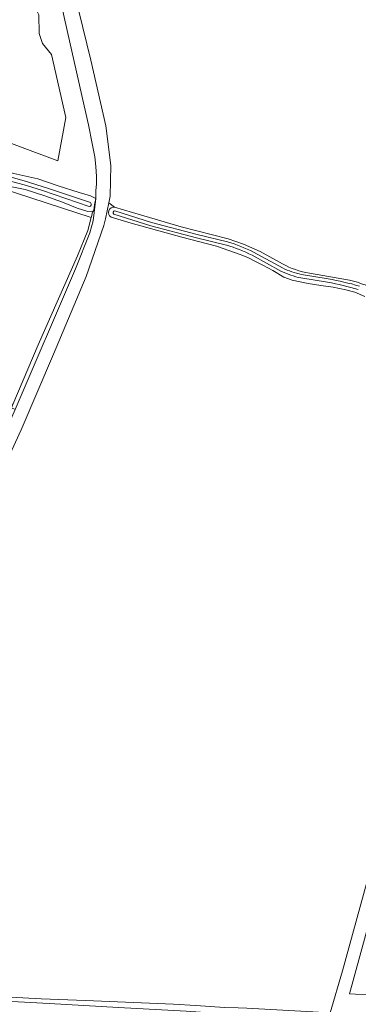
# Model space of a CAD drawing. Extents: x 199200 to 204075, y 460125 to 464703.
# Tile 83 of 174: x 201270 to 201359, y 463498 to 463757. Entities that reach past the tile are written whole.
import ezdxf

# ---------------------------------------------------------------- set-up
doc = ezdxf.new("R2010")
doc.units = 0
for name, color, linetype, lineweight in [('B-WE-GR-GRAS-GV', 60, 'Continuous', 13), ('B-WE-OG-WATER-GV', 130, 'Continuous', 18), ('B-WE-OG-WATER_MEER-GV', 140, 'Continuous', 18), ('B-WE-OG-WATER_SLOOT-GV', 120, 'Continuous', 18), ('B-WE-OG-WEG-GV', 7, 'Continuous', 18), ('B-WE-VH-VERHARDING_BEDRIJFSVLOERPLAAT-GV', 252, 'Continuous', 18), ('B-WE-VH-VERHARDING_OPEN-GV', 252, 'Continuous', 18)]:
    doc.layers.add(name, color=color, linetype=linetype, lineweight=lineweight)

msp = doc.modelspace()

# ---------------------------------------------------------------- linework, layer by layer
at = {"layer": 'B-WE-GR-GRAS-GV', "flags": 128}
for points in [[(201348.189, 463804.748), (201328.722, 463801.553), (201324.317, 463800.651), (201318.557, 463799.004), (201314.743, 463797.422), (201310.04, 463795.289), (201289.802, 463783.756), (201281.017, 463778.034), (201282.308, 463772.778), (201288.693, 463746.494), (201292.691, 463729.196), (201294.039, 463718.725), (201293.812, 463710.661), (201293.446, 463708.914), (201294.995, 463707.751), (201299.679, 463706.325), (201312.48, 463702.614), (201324.917, 463699.384), (201328.895, 463697.989), (201333.288, 463696.03), (201339.23, 463692.832)], [(201275.018, 463758.424), (201275.106, 463753.517), (201275.998, 463750.87), (201278.391, 463747.973), (201282.119, 463731.389), (201280.025, 463719.947), (201228.08, 463739.34), (201234.475, 463746.235), (201233.655, 463746.263), (201232.43, 463746.828), (201231.733, 463748.146), (201231.903, 463750.256), (201236.914, 463756.096), (201242.396, 463762.143)], [(201268.475, 463716.608), (201274.767, 463715.207), (201280.132, 463713.339), (201285.651, 463711.595), (201288.628, 463710.739), (201290.055, 463710.063), (201290.078, 463712.046), (201290.195, 463713.935), (201290.219, 463715.825), (201290.054, 463718.456), (201289.765, 463721.057), (201289.039, 463724.553), (201288.122, 463729.443), (201286.988, 463734.425), (201281.094, 463760.57)], [(201294.995, 463707.751), (201293.446, 463708.914), (201292.55, 463704.636), (201292.188, 463702.904), (201287.499, 463689.463), (201278.917, 463669.057), (201270.375, 463649.101), (201262.043, 463631.114), (201255.185, 463614.722)], [(201360.895, 463684.2), (201358.243, 463685.312), (201355.885, 463685.973), (201352.552, 463686.671), (201349.296, 463687.13), (201345.935, 463687.652), (201341.748, 463688.556), (201339.565, 463689.324), (201336.633, 463691.087), (201334.04, 463692.428), (201331.904, 463693.537), (201330.105, 463694.489), (201328.066, 463695.286), (201321.854, 463697.437), (201312.737, 463699.805), (201299.348, 463703.497), (201294.078, 463705.132)], [(201346.288, 463690.327), (201356.868, 463688.527)], [(201227.658, 463563.809), (201214.462, 463550.613), (201213.045, 463544.206), (201211.478, 463537.119), (201209.67, 463529.572), (201207.117, 463518.218), (201204.682, 463507.033), (201204.007, 463503.932), (201225.709, 463501.996), (201246.531, 463500.735), (201275.665, 463499.13), (201287.367, 463498.687), (201310.465, 463497.774), (201316.404, 463497.361), (201323.948, 463496.9), (201327.504, 463496.771), (201329.785, 463496.717), (201347.197, 463495.718), (201351.754, 463495.456), (201354.997, 463506.518), (201378.607, 463592.455), (201398.968, 463666.728), (201397.495, 463667.472)], [(201420.815, 463664.325), (201438.975, 463659.166), (201439.172, 463659.826), (201437.654, 463660.28), (201420.55, 463665.351), (201408.75, 463668.849), (201402.742, 463665.727), (201373.737, 463561.91), (201356.855, 463500.484), (201363.284, 463500.118)]]:
    msp.add_lwpolyline(points, dxfattribs=at)
for points in [[(201219.525, 463730.232), (201219.136, 463729.861), (201212.579, 463710.055), (201195.881, 463659.098), (201201.695, 463657.506), (201207.883, 463654.283), (201217.552, 463647.966), (201226.927, 463642.009), (201239.129, 463665.901), (201239.773, 463667.347), (201268.224, 463655.739), (201274.905, 463671.447), (201285.189, 463694.931), (201287.92, 463701.569), (201288.825, 463705.012), (201257.251, 463715.266)], [(201219.525, 463730.232), (201257.251, 463715.266), (201288.825, 463705.012), (201288.866, 463705.166), (201289.14, 463706.529), (201287.931, 463706.618), (201285.172, 463707.474), (201281.264, 463709.038), (201276.611, 463710.755), (201271.464, 463712.438), (201266.133, 463713.471), (201259.25, 463715.395), (201254.039, 463717.512), (201249.168, 463719.94), (201245.071, 463722.246), (201240.357, 463723.715), (201234.376, 463724.899), (201228.762, 463726.953), (201223.922, 463729.195), (201221.037, 463730.515), (201220.014, 463730.697)]]:
    msp.add_lwpolyline(points, close=True, dxfattribs=at)
at = {"layer": 'B-WE-GR-GRAS-GV'}
for points in [[(201294.078, 463705.132, -0.8459159), (201294.995, 463707.751)], [(201339.23, 463692.832, 0.0837457), (201346.288, 463690.327)], [(201356.868, 463688.527, -0.0430134), (201362.263, 463686.718)]]:
    msp.add_lwpolyline(points, format="xyb", dxfattribs=at)
at = {"layer": 'B-WE-OG-WATER-GV', "flags": 128}
for points in [[(201288.681, 463708.944), (201277.587, 463712.639), (201271.216, 463714.684), (201267.755, 463715.65), (201263.203, 463716.843), (201257.895, 463718.273)], [(201256.312, 463717.752), (201261.024, 463716.356), (201271.794, 463713.444), (201276.045, 463712.117), (201288.311, 463707.94)]]:
    msp.add_lwpolyline(points, dxfattribs=at)
at = {"layer": 'B-WE-OG-WATER-GV'}
msp.add_lwpolyline([(201288.311, 463707.94, 0.6806069), (201288.681, 463708.944)], format="xyb", dxfattribs=at)
at = {"layer": 'B-WE-OG-WATER_MEER-GV', "flags": 128}
msp.add_lwpolyline([(201282.119, 463731.389), (201278.391, 463747.973), (201275.998, 463750.87), (201275.106, 463753.517), (201275.018, 463758.424), (201271.523, 463765.58), (201260.662, 463766.09), (201251.189, 463764.256), (201234.475, 463746.235), (201228.08, 463739.34), (201280.025, 463719.947)], close=True, dxfattribs=at)
at = {"layer": 'B-WE-OG-WATER_SLOOT-GV', "flags": 128}
for points in [[(201290.055, 463710.063), (201288.628, 463710.739), (201285.651, 463711.595), (201280.132, 463713.339), (201274.767, 463715.207), (201268.475, 463716.608), (201263.112, 463717.98), (201257.809, 463719.632), (201252.847, 463721.533), (201248.966, 463723.872), (201243.693, 463726.205), (201239.383, 463727.396), (201234.545, 463729.05), (201228.746, 463731.227), (201224.495, 463733.13), (201220.062, 463734.414), (201215.039, 463735.974), (201212.893, 463736.538)], [(201218.826, 463731.183), (201218.568, 463730.649), (201219.525, 463730.232), (201220.014, 463730.697), (201221.037, 463730.515), (201223.922, 463729.195), (201228.762, 463726.953), (201234.376, 463724.899), (201240.357, 463723.715), (201245.071, 463722.246), (201249.168, 463719.94), (201254.039, 463717.512), (201259.25, 463715.395), (201266.133, 463713.471), (201271.464, 463712.438), (201276.611, 463710.755), (201281.264, 463709.038), (201285.172, 463707.474), (201287.931, 463706.618), (201289.14, 463706.529), (201289.479, 463706.902), (201289.721, 463708.328), (201290.055, 463710.063)], [(201257.895, 463718.273), (201263.203, 463716.843), (201267.755, 463715.65), (201271.216, 463714.684), (201277.587, 463712.639), (201288.681, 463708.944)], [(201288.311, 463707.94), (201276.045, 463712.117), (201271.794, 463713.444), (201261.024, 463716.356), (201256.312, 463717.752)], [(201324.465, 463697.767), (201316.534, 463699.677), (201304.491, 463702.804), (201294.801, 463705.913)], [(201294.801, 463705.913), (201304.491, 463702.804), (201316.534, 463699.677), (201324.465, 463697.767)], [(201339.23, 463692.832), (201333.288, 463696.03), (201328.895, 463697.989), (201324.917, 463699.384), (201312.48, 463702.614), (201299.679, 463706.325), (201294.995, 463707.751)], [(201295.083, 463706.792), (201304.749, 463703.69), (201316.758, 463700.572), (201324.722, 463698.654)], [(201324.722, 463698.654), (201316.758, 463700.572), (201304.749, 463703.69), (201295.083, 463706.792)], [(201294.078, 463705.132), (201299.348, 463703.497), (201312.737, 463699.805), (201321.854, 463697.437), (201328.066, 463695.286), (201330.105, 463694.489), (201331.904, 463693.537), (201334.04, 463692.428), (201336.633, 463691.087), (201339.565, 463689.324), (201341.748, 463688.556), (201345.935, 463687.652), (201349.296, 463687.13), (201352.552, 463686.671), (201355.885, 463685.973), (201358.243, 463685.312), (201360.895, 463684.2)], [(201338.789, 463690.9), (201331.179, 463695.092)], [(201331.179, 463695.092), (201338.789, 463690.9)], [(201331.594, 463695.917), (201339.206, 463691.724)], [(201339.206, 463691.724), (201331.594, 463695.917)], [(201344.224, 463690.009), (201351.253, 463688.874)], [(201351.253, 463688.874), (201344.224, 463690.009)], [(201356.868, 463688.527), (201346.288, 463690.327)], [(201351.086, 463687.966), (201344.047, 463689.102)], [(201344.047, 463689.102), (201351.086, 463687.966)], [(201347.197, 463495.718), (201329.785, 463496.717), (201327.504, 463496.771), (201323.948, 463496.9), (201316.404, 463497.361), (201310.465, 463497.774), (201287.367, 463498.687), (201275.665, 463499.13), (201246.531, 463500.735), (201225.709, 463501.996), (201204.007, 463503.932), (201202.962, 463504.025), (201190.909, 463504.752), (201186.664, 463505.262), (201184.961, 463505.379), (201183.412, 463505.466), (201182.514, 463505.277), (201181.99, 463504.686), (201181.837, 463504.221), (201181.748, 463503.261), (201181.734, 463503.069), (201182.735, 463503.009), (201182.901, 463503.258)], [(201183.636, 463503.61), (201189.534, 463503.036), (201207.033, 463501.875), (201223.743, 463500.888), (201245.148, 463499.684), (201261.303, 463498.765), (201277.747, 463497.879), (201296.045, 463496.905), (201313.856, 463495.912), (201329.058, 463494.851), (201340.341, 463494.495), (201343.339, 463494.194), (201347.665, 463493.425)], [(201347.665, 463493.425), (201343.339, 463494.194), (201340.341, 463494.495), (201329.058, 463494.851), (201313.856, 463495.912), (201296.045, 463496.905), (201277.747, 463497.879), (201261.303, 463498.765), (201245.148, 463499.684), (201223.743, 463500.888), (201207.033, 463501.875), (201189.534, 463503.036), (201183.636, 463503.61)]]:
    msp.add_lwpolyline(points, dxfattribs=at)
at = {"layer": 'B-WE-OG-WATER_SLOOT-GV'}
for points in [[(201288.681, 463708.944, -0.6806069), (201288.311, 463707.94)], [(201294.995, 463707.751, 0.8459159), (201294.078, 463705.132)], [(201294.801, 463705.913, -0.7492089), (201295.083, 463706.792)], [(201295.083, 463706.792, 0.7492089), (201294.801, 463705.913)], [(201331.179, 463695.092, 0.0374868), (201324.465, 463697.767)], [(201324.465, 463697.767, -0.0374868), (201331.179, 463695.092)], [(201324.722, 463698.654, -0.0375313), (201331.594, 463695.917)], [(201331.594, 463695.917, 0.0375313), (201324.722, 463698.654)], [(201346.288, 463690.327, -0.0837457), (201339.23, 463692.832)], [(201344.047, 463689.102, -0.0629364), (201338.789, 463690.9)], [(201338.789, 463690.9, 0.0629364), (201344.047, 463689.102)], [(201339.206, 463691.724, 0.0629169), (201344.224, 463690.009)], [(201344.224, 463690.009, -0.0629169), (201339.206, 463691.724)], [(201359.166, 463686.072, 0.0254321), (201351.086, 463687.966)], [(201351.086, 463687.966, -0.0254321), (201359.166, 463686.072)], [(201351.253, 463688.874, -0.0253565), (201359.458, 463686.95)], [(201359.458, 463686.95, 0.0253565), (201351.253, 463688.874)], [(201362.263, 463686.718, 0.0430134), (201356.868, 463688.527)]]:
    msp.add_lwpolyline(points, format="xyb", dxfattribs=at)
at = {"layer": 'B-WE-OG-WEG-GV', "flags": 128}
msp.add_lwpolyline([(201268.78, 463654.449), (201284.731, 463691.471), (201288.434, 463700.963), (201289.314, 463704.185), (201290.055, 463710.063), (201289.721, 463708.328), (201289.479, 463706.902), (201289.14, 463706.529), (201288.866, 463705.166), (201288.825, 463705.012), (201287.92, 463701.569), (201285.189, 463694.931), (201274.905, 463671.447), (201268.224, 463655.739), (201267.846, 463654.851)], close=True, dxfattribs=at)
at = {"layer": 'B-WE-VH-VERHARDING_BEDRIJFSVLOERPLAAT-GV', "flags": 128}
msp.add_lwpolyline([(201418.361, 463496.979), (201363.284, 463500.118), (201356.855, 463500.484), (201373.737, 463561.91), (201402.742, 463665.727), (201408.75, 463668.849), (201420.55, 463665.351), (201437.654, 463660.28), (201439.172, 463659.826), (201442.041, 463658.968), (201517.962, 463636.263), (201554.275, 463625.403), (201556.614, 463628.437), (201516.205, 463640.568), (201410.723, 463671.674), (201406.115, 463673.128), (201402.627, 463674.229), (201401.166, 463674.69), (201398.968, 463666.728), (201378.607, 463592.455), (201354.997, 463506.518), (201351.754, 463495.456)], dxfattribs=at)
at = {"layer": 'B-WE-VH-VERHARDING_OPEN-GV', "flags": 128}
for points in [[(201255.185, 463614.722), (201262.043, 463631.114), (201270.375, 463649.101), (201278.917, 463669.057), (201287.499, 463689.463), (201292.188, 463702.904), (201292.55, 463704.636), (201293.446, 463708.914), (201293.812, 463710.661), (201294.039, 463718.725), (201292.691, 463729.196), (201288.693, 463746.494), (201282.308, 463772.778)], [(201281.094, 463760.57), (201286.988, 463734.425), (201288.122, 463729.443), (201289.039, 463724.553), (201289.765, 463721.057), (201290.054, 463718.456), (201290.219, 463715.825), (201290.195, 463713.935), (201290.078, 463712.046), (201290.055, 463710.063), (201289.314, 463704.185), (201288.434, 463700.963), (201284.731, 463691.471), (201268.78, 463654.449), (201266.787, 463649.823), (201266.606, 463649.404), (201255.067, 463623.467)]]:
    msp.add_lwpolyline(points, dxfattribs=at)

doc.saveas('drawing.dxf')
